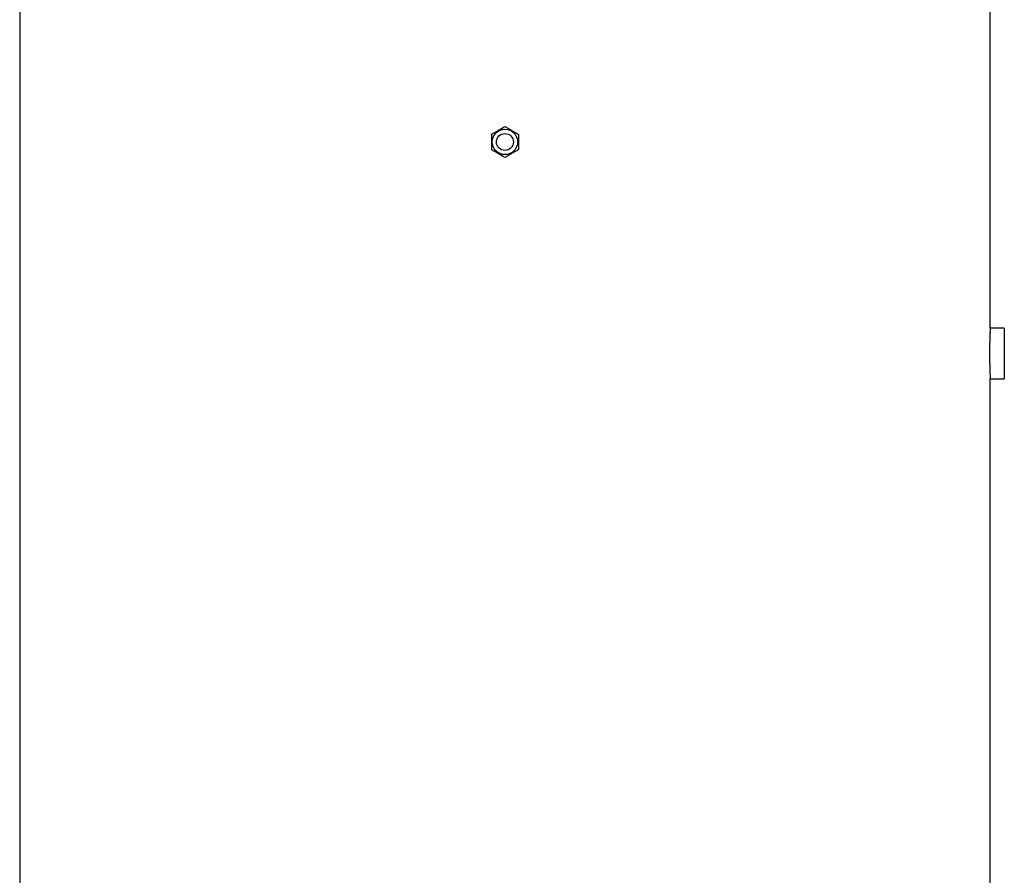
# Model space of a CAD drawing. Header units: millimetres. Extents: x 1178 to 5848, y 850 to 6158.
# Tile 14 of 17: x 1540 to 2936, y 3504 to 4718. Entities that reach past the tile are written whole.
import ezdxf

# ---------------------------------------------------------------- set-up
doc = ezdxf.new("R2010")
doc.units = ezdxf.units.MM
doc.header["$LTSCALE"] = 2

msp = doc.modelspace()

# ---------------------------------------------------------------- linework, layer by layer
at = {"color": 7, "linetype": 'Continuous', "lineweight": 25}
for p, q in [((1539.9, 4744.4), (1539.9, 2294.4)), ((2915.9, 4280.2), (2915.9, 4744.4)), ((2935.9, 4280.4), (2915.9, 4280.4)), ((2935.9, 4280.4), (2935.9, 4208.4)), ((2915.9, 2294.4), (2915.9, 4208.4)), ((2915.9, 4208.4), (2935.9, 4208.4))]:
    msp.add_line(p, q, dxfattribs=at)
for radius in [18, 12]:
    msp.add_circle((2227.9, 4544.4), radius, dxfattribs=at)
for points, knots in [([(2208.9, 4555.3), (2210.4, 4556.2), (2212, 4557.1), (2215.2, 4558.9), (2216.8, 4559.9), (2219.2, 4561.3), (2220, 4561.7), (2221.6, 4562.7), (2222.4, 4563.1), (2224.8, 4564.5), (2226.3, 4565.4), (2227.9, 4566.3)], [0, 0, 0, 0, 0.25, 0.25, 0.5, 0.5, 0.625, 0.625, 0.75, 0.75, 1, 1, 1, 1]), ([(2227.9, 4566.3), (2229.4, 4565.4), (2231, 4564.5), (2234.2, 4562.7), (2235.8, 4561.8), (2238.2, 4560.4), (2239, 4559.9), (2240.6, 4559), (2241.4, 4558.5), (2243.8, 4557.1), (2245.3, 4556.2), (2246.9, 4555.3)], [0, 0, 0, 0, 0.25, 0.25, 0.5, 0.5, 0.625, 0.625, 0.75, 0.75, 1, 1, 1, 1]), ([(2208.9, 4555.3), (2208.9, 4553.5), (2208.9, 4551.7), (2208.9, 4548), (2208.9, 4546.2), (2208.9, 4542.5), (2208.9, 4540.6), (2208.9, 4537), (2208.9, 4535.2), (2208.9, 4533.4)], [0, 0, 0, 0, 0.25, 0.25, 0.5, 0.5, 0.75, 0.75, 1, 1, 1, 1]), ([(2246.9, 4555.3), (2246.9, 4553.5), (2246.9, 4551.7), (2246.9, 4548), (2246.9, 4546.2), (2246.9, 4542.5), (2246.9, 4540.6), (2246.9, 4537), (2246.9, 4535.2), (2246.9, 4533.4)], [0, 0, 0, 0, 0.25, 0.25, 0.5, 0.5, 0.75, 0.75, 1, 1, 1, 1]), ([(2227.9, 4522.4), (2226.3, 4523.3), (2224.8, 4524.2), (2221.6, 4526), (2220, 4527), (2217.6, 4528.4), (2216.8, 4528.8), (2215.2, 4529.8), (2214.4, 4530.2), (2212, 4531.6), (2210.4, 4532.5), (2208.9, 4533.4)], [0, 0, 0, 0, 0.25, 0.25, 0.5, 0.5, 0.625, 0.625, 0.75, 0.75, 1, 1, 1, 1]), ([(2246.9, 4533.4), (2245.3, 4532.5), (2243.8, 4531.6), (2240.6, 4529.8), (2239, 4528.8), (2236.6, 4527.4), (2235.8, 4527), (2234.2, 4526), (2233.4, 4525.6), (2231, 4524.2), (2229.4, 4523.3), (2227.9, 4522.4)], [0, 0, 0, 0, 0.25, 0.25, 0.5, 0.5, 0.625, 0.625, 0.75, 0.75, 1, 1, 1, 1]), ([(2915.9, 4280.2), (2915.9, 4280.3), (2915.9, 4280.4), (2915.9, 4279.5), (2915.8, 4277.7), (2915.6, 4274.9), (2915.5, 4271.2), (2915.3, 4266.8), (2915.2, 4261.6), (2915, 4256.1), (2915, 4250.2), (2914.9, 4244.1), (2915, 4238), (2915.1, 4232.2), (2915.2, 4226.6), (2915.3, 4221.6), (2915.5, 4217.2), (2915.6, 4213.6), (2915.8, 4210.8), (2915.9, 4208.8), (2915.9, 4208.5), (2915.9, 4208.4)], [0, 0, 0, 0, 0.018965, 0.073379, 0.126231, 0.180614, 0.233516, 0.287949, 0.340901, 0.395389, 0.448312, 0.502774, 0.555635, 0.610029, 0.662892, 0.717284, 0.770209, 0.824667, 0.877618, 0.932107, 1, 1, 1, 1])]:
    msp.add_open_spline(points, degree=3, knots=knots, dxfattribs=at)

doc.saveas('drawing.dxf')
